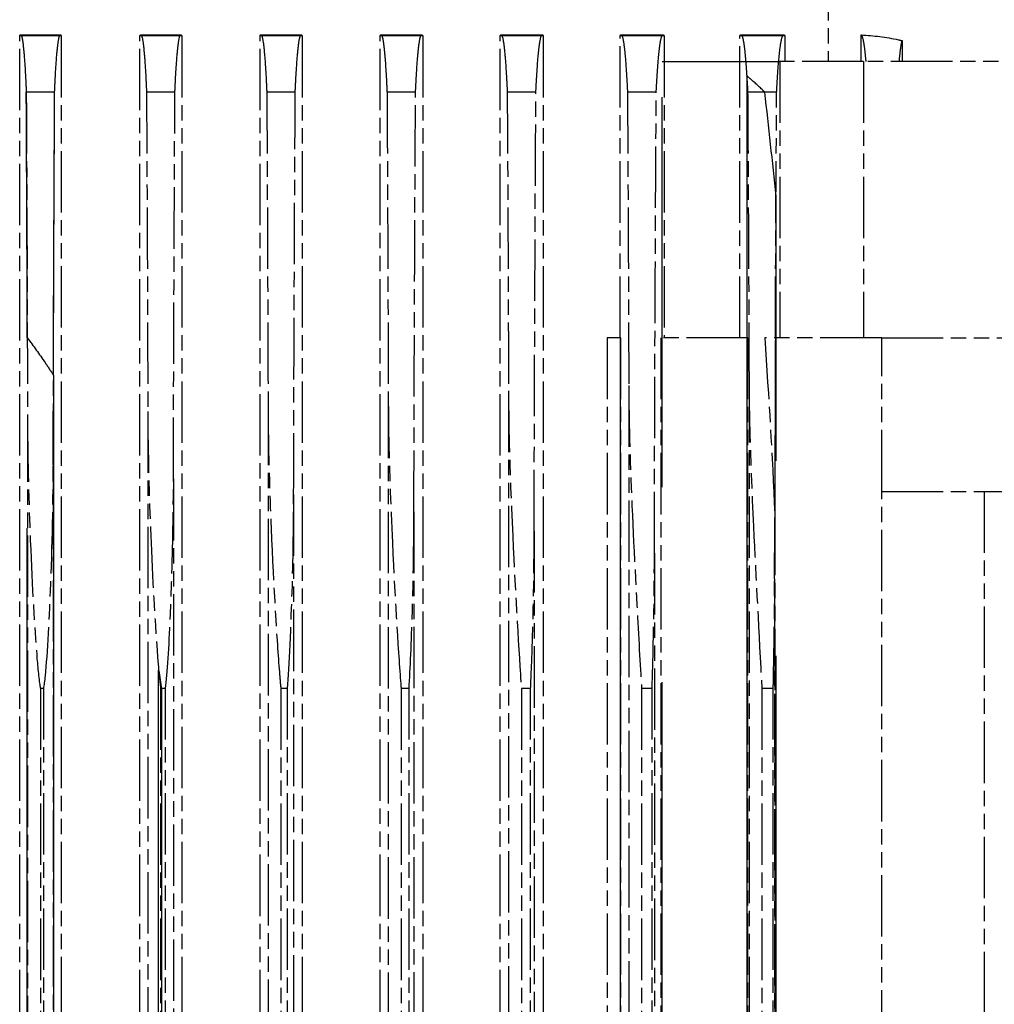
# Model space of a CAD drawing. Header units: millimetres. Extents: x -34725 to 178350, y -13707 to 126150.
# Tile 201 of 256: x 52171 to 52362, y 4476 to 4668. Entities that reach past the tile are written whole.
import ezdxf

# ---------------------------------------------------------------- set-up
doc = ezdxf.new("R2010")
doc.units = ezdxf.units.MM
doc.linetypes.add('AM_ISO09W050', pattern=[22.5, 12, -1.5, 3, -1.5, 3, -1.5])
doc.layers.add('AM_11', color=3, linetype='AM_ISO09W050', lineweight=25)

msp = doc.modelspace()

# ---------------------------------------------------------------- linework, layer by layer
at = {"layer": 'AM_11'}
for p, q in [((52329.139, 4680.188), (52329.139, 4660.188)), ((52171.109, 3638.188), (52171.109, 4665.188)), ((52171.283, 4665.43), (52179.062, 4665.43)), ((52179.238, 4665.188), (52179.238, 3638.188)), ((52194.6, 3638.188), (52194.6, 4665.188)), ((52194.775, 4665.43), (52202.591, 4665.43)), ((52202.771, 4665.188), (52202.771, 3638.188)), ((52218.081, 3638.188), (52218.081, 4665.188)), ((52218.259, 4665.43), (52226.131, 4665.43)), ((52226.314, 4665.188), (52226.314, 3638.188)), ((52241.551, 3638.188), (52241.551, 4665.188)), ((52241.734, 4665.43), (52249.681, 4665.43)), ((52249.871, 4665.188), (52249.871, 3638.188)), ((52265.01, 3638.188), (52265.01, 4665.188)), ((52265.198, 4665.43), (52273.246, 4665.43)), ((52273.444, 4665.188), (52273.444, 3638.188)), ((52288.453, 4606.188), (52288.453, 4665.188)), ((52288.649, 4665.43), (52296.829, 4665.43)), ((52297.038, 4665.188), (52297.038, 4606.188)), ((52311.875, 4606.188), (52311.875, 4665.188)), ((52312.082, 4665.43), (52320.437, 4665.43)), ((52320.661, 4665.188), (52320.661, 4660.188)), ((52335.583, 4660.188), (52335.583, 4665.388)), ((52343.561, 4664.276), (52343.561, 4660.188)), ((52336.041, 4660.188), (52319.643, 4660.188)), ((52319.643, 4660.188), (52319.643, 4606.188)), ((52420.894, 4660.188), (52336.041, 4660.188)), ((52336.041, 4660.188), (52336.041, 4606.188)), ((52177.932, 4654.188), (52172.398, 4654.188)), ((52201.443, 4654.188), (52195.901, 4654.188)), ((52224.957, 4654.188), (52219.402, 4654.188)), ((52248.473, 4654.188), (52242.901, 4654.188)), ((52271.992, 4654.188), (52266.399, 4654.188)), ((52295.515, 4654.188), (52289.894, 4654.188)), ((52319.045, 4654.188), (52313.386, 4654.188)), ((52285.922, 4606.188), (52285.922, 4234.188)), ((52288.599, 4606.188), (52285.922, 4606.188)), ((52288.599, 4234.188), (52288.599, 4606.188)), ((52296.429, 4606.188), (52296.429, 4234.188)), ((52313.438, 4606.188), (52296.429, 4606.188)), ((52313.438, 4234.188), (52313.438, 4606.188)), ((52339.577, 4606.188), (52316.719, 4606.188)), ((52339.577, 4576.188), (52339.577, 4606.188)), ((52339.577, 4606.188), (52374.932, 4606.188)), ((52313.652, 4597.71), (52313.652, 3702.666)), ((52266.652, 4595.865), (52266.652, 3704.511)), ((52290.152, 4596.881), (52290.152, 3703.495)), ((52219.652, 4593.312), (52219.652, 3707.064)), ((52243.152, 4594.674), (52243.152, 3705.702)), ((52196.152, 4591.781), (52196.152, 3708.594)), ((52172.652, 4590.079), (52172.652, 3710.297)), ((52177.652, 4581.358), (52177.652, 3719.018)), ((52201.152, 4578.609), (52201.152, 3721.767)), ((52339.577, 4576.188), (52359.577, 4576.188)), ((52339.577, 4264.188), (52339.577, 4576.188)), ((52359.577, 4576.188), (52500.97, 4576.188)), ((52359.577, 4576.188), (52359.577, 4264.188)), ((52224.652, 4575.571), (52224.652, 3724.805)), ((52248.152, 4572.193), (52248.152, 3728.183)), ((52318.682, 4571.818), (52318.682, 4234.188)), ((52271.652, 4568.401), (52271.652, 3731.975)), ((52295.152, 4564.088), (52295.152, 3736.287)), ((52318.652, 4559.086), (52318.652, 3741.29)), ((52175.804, 4537.688), (52175.152, 4537.688)), ((52175.152, 4537.688), (52175.152, 3762.688)), ((52175.804, 3762.688), (52175.804, 4537.688)), ((52199.619, 4537.688), (52198.652, 4537.688)), ((52198.652, 4537.688), (52198.652, 3762.688)), ((52199.619, 3762.688), (52199.619, 4537.688)), ((52223.42, 4537.688), (52222.152, 4537.688)), ((52222.152, 4537.688), (52222.152, 3762.688)), ((52223.42, 3762.688), (52223.42, 4537.688)), ((52247.204, 4537.688), (52245.652, 4537.688)), ((52245.652, 4537.688), (52245.652, 3762.688)), ((52247.204, 3762.688), (52247.204, 4537.688)), ((52270.963, 4537.688), (52269.152, 4537.688)), ((52269.152, 4537.688), (52269.152, 3762.688)), ((52270.963, 3762.688), (52270.963, 4537.688)), ((52294.694, 4537.688), (52292.652, 4537.688)), ((52292.652, 4537.688), (52292.652, 3762.688)), ((52294.694, 3762.688), (52294.694, 4537.688)), ((52318.387, 4537.688), (52316.152, 4537.688)), ((52316.152, 4537.688), (52316.152, 3762.688)), ((52318.387, 3762.688), (52318.387, 4537.688))]:
    msp.add_line(p, q, dxfattribs=at)
at = {"layer": 'AM_11', "ltscale": 7.829767}
msp.add_line((52179.238, 4665.188), (52171.109, 4665.188), dxfattribs=at)
at = {"layer": 'AM_11', "ltscale": 7.986618}
msp.add_line((52202.771, 4665.188), (52194.6, 4665.188), dxfattribs=at)
at = {"layer": 'AM_11', "ltscale": 8.220131}
msp.add_line((52226.314, 4665.188), (52218.081, 4665.188), dxfattribs=at)
at = {"layer": 'AM_11', "ltscale": 8.547176}
msp.add_line((52249.871, 4665.188), (52241.551, 4665.188), dxfattribs=at)
at = {"layer": 'AM_11', "ltscale": 8.994848}
msp.add_line((52273.444, 4665.188), (52265.01, 4665.188), dxfattribs=at)
at = {"layer": 'AM_11', "ltscale": 9.607464}
msp.add_line((52297.038, 4665.188), (52288.453, 4665.188), dxfattribs=at)
at = {"layer": 'AM_11', "ltscale": 10.461018}
msp.add_line((52320.661, 4665.188), (52311.875, 4665.188), dxfattribs=at)
at = {"layer": 'AM_11', "ltscale": 25.411861}
msp.add_line((52296.647, 3662.188), (52296.647, 4660.188), dxfattribs=at)
at = {"layer": 'AM_11', "ltscale": 10.590502}
msp.add_line((52296.647, 4660.188), (52297.038, 4660.188), dxfattribs=at)
at = {"layer": 'AM_11', "ltscale": 21.709454}
msp.add_line((52297.038, 4660.188), (52311.875, 4660.188), dxfattribs=at)
at = {"layer": 'AM_11', "ltscale": 25.951769}
msp.add_line((52311.875, 4660.188), (52313.007, 4660.188), dxfattribs=at)
at = {"layer": 'AM_11', "ltscale": 7.355467}
msp.add_line((52313.007, 4660.188), (52319.447, 4660.188), dxfattribs=at)
at = {"layer": 'AM_11', "ltscale": 5.318502}
msp.add_line((52319.447, 4660.188), (52319.643, 4660.188), dxfattribs=at)
at = {"layer": 'AM_11', "ltscale": 25.340425}
msp.add_line((52313.208, 4657.382), (52313.208, 3662.188), dxfattribs=at)
at = {"layer": 'AM_11', "ltscale": 25.434799}
msp.add_line((52318.927, 3666.51), (52318.927, 4633.866), dxfattribs=at)
at = {"layer": 'AM_11', "ltscale": 25.356094}
msp.add_line((52172.602, 3694.212), (52172.602, 4606.164), dxfattribs=at)
at = {"layer": 'AM_11', "ltscale": 25.710138}
msp.add_line((52288.453, 4606.188), (52288.453, 4234.188), dxfattribs=at)
at = {"layer": 'AM_11', "ltscale": 25.537899}
msp.add_line((52177.702, 4598.876), (52177.702, 3701.5), dxfattribs=at)
at = {"layer": 'AM_11', "ltscale": 25.567627}
msp.add_line((52198.27, 3759.111), (52198.27, 4541.265), dxfattribs=at)
at = {"layer": 'AM_11', "ltscale": 25.333752}
msp.add_line((52198.799, 4537.688), (52198.799, 3762.688), dxfattribs=at)
at = {"layer": 'AM_11', "extrusion": (0, 0, -1)}
for centre, major_axis, ratio, start_param, end_param in [((52138.371, 4510.801), (0.008, -987.411), 0.0348309, 4.5666588, 4.6320141), ((52209.933, 4511.768), (-0.041, -952.605), 0.0339806, 1.6439125, 1.7208634), ((52163.935, 4513.425), (0.097, -953.295), 0.0339188, 4.5641907, 4.6301038)]:
    msp.add_ellipse(centre, major_axis=major_axis, ratio=ratio, start_param=start_param, end_param=end_param, dxfattribs=at)
at = {"layer": 'AM_11', "ltscale": 26.950768, "extrusion": (0, 0, -1)}
msp.add_ellipse((52208.954, 4515.297), major_axis=(-0.158, -937.778), ratio=0.0334737, start_param=1.6600333, end_param=1.7194436, dxfattribs=at)
at = {"layer": 'AM_11'}
for points, knots in [([(52171.109, 4665.188), (52171.169, 4665.35), (52171.227, 4665.43), (52171.392, 4665.43), (52171.511, 4665.125), (52171.745, 4663.808), (52171.859, 4662.796), (52172.06, 4660.428), (52172.166, 4658.856), (52172.311, 4656.107), (52172.355, 4655.164), (52172.398, 4654.188)], [21.7987123, 21.7987123, 21.7987123, 21.7987123, 22.2747511, 22.2747511, 23.2062381, 23.2062381, 24.1377251, 24.1377251, 25.066427, 25.066427, 25.5015323, 25.5015323, 25.5015323, 25.5015323]), ([(52177.932, 4654.188), (52177.975, 4655.145), (52178.019, 4656.069), (52178.164, 4658.809), (52178.271, 4660.386), (52178.476, 4662.772), (52178.592, 4663.794), (52178.83, 4665.123), (52178.951, 4665.43), (52179.118, 4665.43), (52179.178, 4665.35), (52179.238, 4665.188)], [4.2055095, 4.2055095, 4.2055095, 4.2055095, 4.6347696, 4.6347696, 5.5721505, 5.5721505, 6.5202443, 6.5202443, 7.4683381, 7.4683381, 7.9513178, 7.9513178, 7.9513178, 7.9513178]), ([(52194.6, 4665.188), (52194.66, 4665.35), (52194.719, 4665.43), (52194.886, 4665.43), (52195.006, 4665.123), (52195.243, 4663.797), (52195.359, 4662.778), (52195.562, 4660.397), (52195.669, 4658.821), (52195.814, 4656.079), (52195.858, 4655.15), (52195.901, 4654.188)], [21.9188469, 21.9188469, 21.9188469, 21.9188469, 22.3999728, 22.3999728, 23.3436312, 23.3436312, 24.2872896, 24.2872896, 25.2223625, 25.2223625, 25.6531838, 25.6531838, 25.6531838, 25.6531838]), ([(52201.443, 4654.188), (52201.485, 4655.121), (52201.529, 4656.021), (52201.675, 4658.749), (52201.784, 4660.333), (52201.992, 4662.741), (52202.111, 4663.776), (52202.354, 4665.12), (52202.478, 4665.43), (52202.649, 4665.43), (52202.709, 4665.35), (52202.771, 4665.188)], [4.2193622, 4.2193622, 4.2193622, 4.2193622, 4.6411113, 4.6411113, 5.5894961, 5.5894961, 6.5589304, 6.5589304, 7.5283646, 7.5283646, 8.0202655, 8.0202655, 8.0202655, 8.0202655]), ([(52218.081, 4665.188), (52218.142, 4665.35), (52218.202, 4665.43), (52218.372, 4665.43), (52218.495, 4665.121), (52218.737, 4663.781), (52218.855, 4662.75), (52219.062, 4660.348), (52219.17, 4658.767), (52219.316, 4656.035), (52219.36, 4655.128), (52219.402, 4654.188)], [22.1134632, 22.1134632, 22.1134632, 22.1134632, 22.6027708, 22.6027708, 23.5660023, 23.5660023, 24.5292338, 24.5292338, 25.4744373, 25.4744373, 25.8983696, 25.8983696, 25.8983696, 25.8983696]), ([(52224.957, 4654.188), (52224.998, 4655.087), (52225.04, 4655.955), (52225.188, 4658.668), (52225.298, 4660.259), (52225.512, 4662.699), (52225.635, 4663.751), (52225.886, 4665.116), (52226.014, 4665.43), (52226.19, 4665.43), (52226.251, 4665.35), (52226.314, 4665.188)], [4.2386517, 4.2386517, 4.2386517, 4.2386517, 4.6498744, 4.6498744, 5.6134037, 5.6134037, 6.6127449, 6.6127449, 7.612086, 7.612086, 8.1164956, 8.1164956, 8.1164956, 8.1164956]), ([(52241.551, 4665.188), (52241.614, 4665.35), (52241.675, 4665.43), (52241.85, 4665.43), (52241.977, 4665.117), (52242.226, 4663.758), (52242.348, 4662.71), (52242.56, 4660.279), (52242.67, 4658.689), (52242.817, 4655.973), (52242.86, 4655.096), (52242.901, 4654.188)], [22.3968243, 22.3968243, 22.3968243, 22.3968243, 22.8979136, 22.8979136, 23.8893185, 23.8893185, 24.8807234, 24.8807234, 25.840265, 25.840265, 26.2542811, 26.2542811, 26.2542811, 26.2542811]), ([(52248.473, 4654.188), (52248.513, 4655.044), (52248.554, 4655.869), (52248.703, 4658.561), (52248.816, 4660.162), (52249.037, 4662.644), (52249.165, 4663.72), (52249.426, 4665.112), (52249.559, 4665.43), (52249.742, 4665.43), (52249.806, 4665.35), (52249.871, 4665.188)], [4.2644144, 4.2644144, 4.2644144, 4.2644144, 4.6614478, 4.6614478, 5.6448898, 5.6448898, 6.6845391, 6.6845391, 7.7241884, 7.7241884, 8.2454772, 8.2454772, 8.2454772, 8.2454772]), ([(52265.01, 4665.188), (52265.074, 4665.35), (52265.138, 4665.43), (52265.319, 4665.43), (52265.451, 4665.113), (52265.71, 4663.727), (52265.837, 4662.657), (52266.055, 4660.185), (52266.168, 4658.586), (52266.317, 4655.89), (52266.359, 4655.054), (52266.399, 4654.188)], [22.7924044, 22.7924044, 22.7924044, 22.7924044, 23.3096817, 23.3096817, 24.3397579, 24.3397579, 25.369834, 25.369834, 26.3485978, 26.3485978, 26.7490014, 26.7490014, 26.7490014, 26.7490014]), ([(52271.992, 4654.188), (52272.03, 4654.988), (52272.071, 4655.759), (52272.221, 4658.423), (52272.338, 4660.037), (52272.508, 4661.913), (52272.571, 4662.523), (52272.703, 4663.585), (52272.771, 4664.036), (52272.977, 4665.106), (52273.118, 4665.43), (52273.309, 4665.43), (52273.376, 4665.35), (52273.444, 4665.188)], [4.2982083, 4.2982083, 4.2982083, 4.2982083, 4.6763867, 4.6763867, 5.6854239, 5.6854239, 6.2320234, 6.2320234, 6.7786229, 6.7786229, 7.871822, 7.871822, 8.4155889, 8.4155889, 8.4155889, 8.4155889]), ([(52288.453, 4665.188), (52288.52, 4665.35), (52288.586, 4665.43), (52288.776, 4665.43), (52288.915, 4665.108), (52289.119, 4664.042), (52289.186, 4663.593), (52289.317, 4662.538), (52289.38, 4661.932), (52289.548, 4660.063), (52289.664, 4658.451), (52289.815, 4655.782), (52289.855, 4654.999), (52289.894, 4654.188)], [23.3391823, 23.3391823, 23.3391823, 23.3391823, 23.878336, 23.878336, 24.9605596, 24.9605596, 25.5016714, 25.5016714, 26.0427832, 26.0427832, 27.0466526, 27.0466526, 27.428696, 27.428696, 27.428696, 27.428696]), ([(52295.515, 4654.188), (52295.552, 4654.918), (52295.59, 4655.62), (52295.742, 4658.247), (52295.863, 4659.877), (52296.041, 4661.794), (52296.109, 4662.429), (52296.25, 4663.529), (52296.323, 4663.995), (52296.543, 4665.1), (52296.692, 4665.43), (52296.896, 4665.43), (52296.966, 4665.35), (52297.038, 4665.188)], [4.3424032, 4.3424032, 4.3424032, 4.3424032, 4.6954701, 4.6954701, 5.7371133, 5.7371133, 6.3193505, 6.3193505, 6.9015876, 6.9015876, 8.066062, 8.066062, 8.6398845, 8.6398845, 8.6398845, 8.6398845]), ([(52311.875, 4665.188), (52311.946, 4665.35), (52312.016, 4665.43), (52312.218, 4665.43), (52312.365, 4665.101), (52312.583, 4664.002), (52312.655, 4663.538), (52312.795, 4662.444), (52312.862, 4661.814), (52313.039, 4659.903), (52313.159, 4658.276), (52313.311, 4655.643), (52313.349, 4654.93), (52313.386, 4654.188)], [24.105157, 24.105157, 24.105157, 24.105157, 24.673973, 24.673973, 25.8266053, 25.8266053, 26.4029215, 26.4029215, 26.9792377, 26.9792377, 28.0155762, 28.0155762, 28.3728142, 28.3728142, 28.3728142, 28.3728142]), ([(52319.045, 4654.188), (52319.078, 4654.827), (52319.113, 4655.443), (52319.268, 4658.022), (52319.394, 4659.671), (52319.583, 4661.641), (52319.657, 4662.307), (52319.81, 4663.459), (52319.888, 4663.944), (52320.127, 4665.092), (52320.289, 4665.43), (52320.509, 4665.43), (52320.584, 4665.353), (52320.661, 4665.188)], [4.4006572, 4.4006572, 4.4006572, 4.4006572, 4.7197773, 4.7197773, 5.8029927, 5.8029927, 6.4334232, 6.4334232, 7.0638537, 7.0638537, 8.3247146, 8.3247146, 8.9395232, 8.9395232, 8.9395232, 8.9395232]), ([(52335.583, 4665.388), (52337.944, 4665.279), (52340.428, 4664.971), (52343.103, 4664.383), (52343.332, 4664.33), (52343.561, 4664.276)], [23.21528411, 23.21528411, 23.21528411, 23.21528411, 24.00291783, 24.00291783, 24.07688794, 24.07688794, 24.07688794, 24.07688794]), ([(52335.583, 4665.388), (52335.703, 4665.274), (52335.831, 4664.937), (52336.035, 4663.95), (52336.113, 4663.467), (52336.265, 4662.321), (52336.338, 4661.659), (52336.429, 4660.702), (52336.452, 4660.452), (52336.475, 4660.188)], [26.0864198, 26.0864198, 26.0864198, 26.0864198, 27.0795647, 27.0795647, 27.7042499, 27.7042499, 28.3289351, 28.3289351, 28.5337577, 28.5337577, 28.5337577, 28.5337577]), ([(52343.012, 4660.188), (52343.027, 4660.352), (52343.042, 4660.511), (52343.135, 4661.44), (52343.217, 4662.149), (52343.386, 4663.366), (52343.473, 4663.876), (52343.561, 4664.276)], [-30.6653479, -30.6653479, -30.6653479, -30.6653479, -30.5278127, -30.5278127, -29.8301316, -29.8301316, -29.135255, -29.135255, -29.135255, -29.135255]), ([(52201.152, 4578.609), (52201.185, 4591.931), (52201.228, 4605.371), (52201.327, 4630.609), (52201.381, 4642.39), (52201.443, 4654.188)], [237.6971267, 237.6971267, 237.6971267, 237.6971267, 241.5225695, 241.5225695, 244.8448041, 244.8448041, 244.8448041, 244.8448041]), ([(52219.402, 4654.188), (52219.461, 4642.823), (52219.513, 4631.476), (52219.594, 4611.186), (52219.625, 4602.227), (52219.652, 4593.312)], [63.7418494, 63.7418494, 63.7418494, 63.7418494, 66.9434303, 66.9434303, 69.4894907, 69.4894907, 69.4894907, 69.4894907]), ([(52224.652, 4575.571), (52224.682, 4588.196), (52224.722, 4600.934), (52224.822, 4627.167), (52224.884, 4640.669), (52224.957, 4654.188)], [230.8805205, 230.8805205, 230.8805205, 230.8805205, 234.5037524, 234.5037524, 238.3041361, 238.3041361, 238.3041361, 238.3041361]), ([(52242.901, 4654.188), (52242.971, 4641.079), (52243.031, 4627.989), (52243.108, 4608.181), (52243.131, 4601.415), (52243.152, 4594.674)], [61.6212583, 61.6212583, 61.6212583, 61.6212583, 65.3076098, 65.3076098, 67.2277248, 67.2277248, 67.2277248, 67.2277248]), ([(52248.152, 4572.193), (52248.18, 4584.19), (52248.216, 4596.297), (52248.318, 4623.637), (52248.388, 4638.906), (52248.473, 4654.188)], [223.043625, 223.043625, 223.043625, 223.043625, 226.485386, 226.485386, 230.7749756, 230.7749756, 230.7749756, 230.7749756]), ([(52266.399, 4654.188), (52266.48, 4639.285), (52266.549, 4624.397), (52266.621, 4605.013), (52266.637, 4600.433), (52266.652, 4595.865)], [59.1515818, 59.1515818, 59.1515818, 59.1515818, 63.3359363, 63.3359363, 64.6337502, 64.6337502, 64.6337502, 64.6337502]), ([(52271.652, 4568.401), (52271.678, 4579.85), (52271.712, 4591.407), (52271.811, 4618.823), (52271.884, 4634.735), (52271.979, 4651.833), (52271.985, 4653.01), (52271.992, 4654.188)], [214.2301067, 214.2301067, 214.2301067, 214.2301067, 217.5141754, 217.5141754, 221.9777688, 221.9777688, 222.307855, 222.307855, 222.307855, 222.307855]), ([(52289.894, 4654.188), (52289.898, 4653.52), (52289.902, 4652.851), (52289.995, 4636.091), (52290.069, 4620.006), (52290.136, 4601.65), (52290.144, 4599.264), (52290.152, 4596.881)], [56.3439203, 56.3439203, 56.3439203, 56.3439203, 56.5313014, 56.5313014, 61.0439426, 61.0439426, 61.7191609, 61.7191609, 61.7191609, 61.7191609]), ([(52295.152, 4564.088), (52295.176, 4575.089), (52295.207, 4586.199), (52295.314, 4616.198), (52295.403, 4635.206), (52295.515, 4654.188)], [204.3383082, 204.3383082, 204.3383082, 204.3383082, 207.4942491, 207.4942491, 212.8113987, 212.8113987, 212.8113987, 212.8113987]), ([(52313.386, 4654.188), (52313.408, 4650.589), (52313.428, 4646.99), (52313.53, 4628.289), (52313.597, 4613.198), (52313.651, 4598.05), (52313.651, 4597.88), (52313.652, 4597.71)], [53.1595269, 53.1595269, 53.1595269, 53.1595269, 54.1676819, 54.1676819, 58.3982338, 58.3982338, 58.4463624, 58.4463624, 58.4463624, 58.4463624]), ([(52313.652, 4597.71), (52313.654, 4595.321), (52313.688, 4592.581), (52313.918, 4583.007), (52314.208, 4576.091), (52315.01, 4559.045), (52315.592, 4548.451), (52316.152, 4537.688)], [-15.9446679, -15.9446679, -15.9446679, -15.9446679, -15.7256755, -15.7256755, -15.2688843, -15.2688843, -14.5758558, -14.5758558, -14.5758558, -14.5758558]), ([(52266.652, 4595.865), (52266.652, 4593.709), (52266.676, 4591.499), (52266.842, 4582.245), (52267.134, 4574.727), (52268.024, 4555.623), (52268.665, 4544.603), (52269.152, 4537.688)], [-1.30206443, -1.30206443, -1.30206443, -1.30206443, -1.19886015, -1.19886015, -0.86531632, -0.86531632, -0.32855954, -0.32855954, -0.32855954, -0.32855954]), ([(52290.152, 4596.881), (52290.149, 4592.466), (52290.261, 4587.462), (52290.75, 4572.864), (52291.236, 4563.203), (52292.064, 4547.837), (52292.373, 4542.29), (52292.652, 4537.688)], [-1.18355343, -1.18355343, -1.18355343, -1.18355343, -0.96803238, -0.96803238, -0.59902508, -0.59902508, -0.3632832, -0.3632832, -0.3632832, -0.3632832]), ([(52219.652, 4593.312), (52219.652, 4592.41), (52219.656, 4591.511), (52219.714, 4583.493), (52219.953, 4576.036), (52220.742, 4557.314), (52221.362, 4547.043), (52221.938, 4539.952), (52222.038, 4538.778), (52222.152, 4537.688)], [-1.3402884, -1.3402884, -1.3402884, -1.3402884, -1.2908958, -1.2908958, -0.8948365, -0.8948365, -0.2460577, -0.2460577, -0.1451062, -0.1451062, -0.1451062, -0.1451062]), ([(52243.152, 4594.674), (52243.152, 4592.894), (52243.167, 4590.995), (52243.31, 4581.493), (52243.607, 4573.655), (52244.508, 4554.274), (52245.156, 4543.78), (52245.632, 4537.932), (52245.642, 4537.81), (52245.652, 4537.688)], [-1.0813818, -1.0813818, -1.0813818, -1.0813818, -0.99978433, -0.99978433, -0.69669039, -0.69669039, -0.21515996, -0.21515996, -0.20497949, -0.20497949, -0.20497949, -0.20497949]), ([(52196.152, 4591.781), (52196.152, 4590.755), (52196.156, 4589.696), (52196.23, 4580.52), (52196.513, 4572.258), (52197.25, 4555.845), (52197.709, 4548.174), (52198.262, 4541.281), (52198.45, 4539.156), (52198.652, 4537.688)], [-1.01363893, -1.01363893, -1.01363893, -1.01363893, -0.96580259, -0.96580259, -0.61137184, -0.61137184, -0.2037876, -0.2037876, -0.07714317, -0.07714317, -0.07714317, -0.07714317]), ([(52172.652, 4590.079), (52172.652, 4589.96), (52172.652, 4589.84), (52172.659, 4581.916), (52172.887, 4573.942), (52173.562, 4557.214), (52174.024, 4549.402), (52174.585, 4542.263), (52174.82, 4539.603), (52175.095, 4537.98), (52175.122, 4537.83), (52175.152, 4537.688)], [-0.92320959, -0.92320959, -0.92320959, -0.92320959, -0.91843143, -0.91843143, -0.60712959, -0.60712959, -0.21183251, -0.21183251, -0.05860455, -0.05860455, -0.04348315, -0.04348315, -0.04348315, -0.04348315]), ([(52175.804, 4537.688), (52175.804, 4537.69), (52175.805, 4537.693), (52176.26, 4539.975), (52176.677, 4546.663), (52177.382, 4562.012), (52177.619, 4571.282), (52177.651, 4580.149), (52177.652, 4580.758), (52177.652, 4581.358)], [-3.31602555, -3.31602555, -3.31602555, -3.31602555, -3.31563551, -3.31563551, -2.95648673, -2.95648673, -2.49909645, -2.49909645, -2.46488105, -2.46488105, -2.46488105, -2.46488105]), ([(52199.619, 4537.688), (52199.978, 4540.47), (52200.297, 4545.966), (52200.652, 4553.995), (52200.745, 4556.502), (52201.035, 4565.557), (52201.152, 4572.276), (52201.152, 4578.609)], [-3.55617667, -3.55617667, -3.55617667, -3.55617667, -3.26016889, -3.26016889, -3.12201966, -3.12201966, -2.73801446, -2.73801446, -2.73801446, -2.73801446]), ([(52223.42, 4537.688), (52223.801, 4541.901), (52224.163, 4549.604), (52224.559, 4563.765), (52224.652, 4569.744), (52224.652, 4575.571)], [-2.49037888, -2.49037888, -2.49037888, -2.49037888, -2.28452822, -2.28452822, -2.14068065, -2.14068065, -2.14068065, -2.14068065]), ([(52247.204, 4537.688), (52247.448, 4541.419), (52247.68, 4546.745), (52248.044, 4559.052), (52248.152, 4565.716), (52248.152, 4572.193)], [-2.44818002, -2.44818002, -2.44818002, -2.44818002, -2.24799187, -2.24799187, -2.03069174, -2.03069174, -2.03069174, -2.03069174]), ([(52270.963, 4537.688), (52271.042, 4539.341), (52271.117, 4541.142), (52271.329, 4546.933), (52271.442, 4551.032), (52271.604, 4559.44), (52271.653, 4563.91), (52271.652, 4568.401)], [-2.62981295, -2.62981295, -2.62981295, -2.62981295, -2.55738131, -2.55738131, -2.40530705, -2.40530705, -2.24263825, -2.24263825, -2.24263825, -2.24263825]), ([(52294.694, 4537.688), (52294.879, 4542.991), (52295.039, 4549.541), (52295.138, 4559.065), (52295.152, 4561.572), (52295.152, 4564.088)], [-2.25456566, -2.25456566, -2.25456566, -2.25456566, -2.04990215, -2.04990215, -1.97775627, -1.97775627, -1.97775627, -1.97775627]), ([(52318.387, 4537.688), (52318.407, 4538.551), (52318.426, 4539.416), (52318.574, 4546.499), (52318.653, 4552.785), (52318.652, 4559.086)], [-25.0717408, -25.0717408, -25.0717408, -25.0717408, -24.832199, -24.832199, -23.1165203, -23.1165203, -23.1165203, -23.1165203])]:
    msp.add_open_spline(points, degree=3, knots=knots, dxfattribs=at)
at = {"layer": 'AM_11', "ltscale": 5.335009}
msp.add_open_spline([(52316.731, 4654.188), (52315.835, 4655.094), (52314.898, 4655.968), (52313.692, 4656.987), (52313.451, 4657.186), (52313.208, 4657.382)], degree=3, knots=[4.23499095, 4.23499095, 4.23499095, 4.23499095, 4.64821759, 4.64821759, 4.75077765, 4.75077765, 4.75077765, 4.75077765], dxfattribs=at)
at = {"layer": 'AM_11', "ltscale": 23.405418}
msp.add_open_spline([(52172.602, 4606.164), (52172.575, 4614.184), (52172.544, 4622.232), (52172.476, 4638.247), (52172.439, 4646.212), (52172.398, 4654.188)], degree=3, knots=[252.3784374, 252.3784374, 252.3784374, 252.3784374, 254.6686227, 254.6686227, 256.924486, 256.924486, 256.924486, 256.924486], dxfattribs=at)
at = {"layer": 'AM_11', "ltscale": 24.822596}
msp.add_open_spline([(52318.927, 4633.866), (52318.253, 4640.631), (52317.521, 4647.407), (52316.731, 4654.188)], degree=3, dxfattribs=at)
at = {"layer": 'AM_11'}
for points in [[(52318.797, 4606.188), (52318.862, 4622.138), (52318.945, 4638.185), (52319.045, 4654.188)], [(52316.719, 4606.188), (52317.523, 4594.66), (52318.175, 4583.193), (52318.682, 4571.818)], [(52318.652, 4559.086), (52318.661, 4563.313), (52318.671, 4567.558), (52318.682, 4571.818)]]:
    msp.add_open_spline(points, degree=3, dxfattribs=at)
at = {"layer": 'AM_11', "ltscale": 8.47381}
msp.add_open_spline([(52172.602, 4606.164), (52173.78, 4604.631), (52174.944, 4603.019), (52176.626, 4600.537), (52177.168, 4599.712), (52177.702, 4598.876)], degree=3, knots=[5.01536896, 5.01536896, 5.01536896, 5.01536896, 5.58133997, 5.58133997, 5.85586271, 5.85586271, 5.85586271, 5.85586271], dxfattribs=at)
at = {"layer": 'AM_11', "ltscale": 27.840412}
msp.add_open_spline([(52318.797, 4606.188), (52318.777, 4601.263), (52318.758, 4596.347), (52318.719, 4584.875), (52318.699, 4578.329), (52318.682, 4571.818)], degree=3, knots=[-197.6762518, -197.6762518, -197.6762518, -197.6762518, -196.2923311, -196.2923311, -194.4376975, -194.4376975, -194.4376975, -194.4376975], dxfattribs=at)
at = {"layer": 'AM_11', "ltscale": 3.443884}
msp.add_open_spline([(52198.27, 4541.265), (52198.458, 4540.073), (52198.634, 4538.88), (52198.799, 4537.688)], degree=3, dxfattribs=at)

doc.saveas('drawing.dxf')
